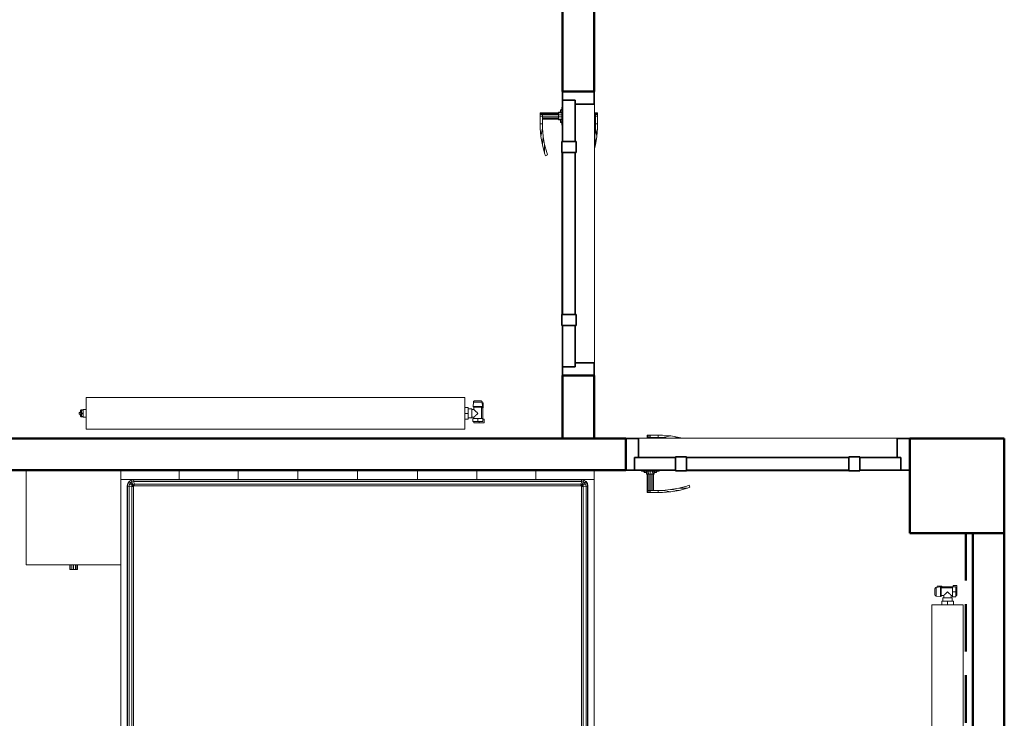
# Model space of a CAD drawing. Header units: millimetres. Extents: x 106 to 21007, y 2709 to 43947.
# Tile 4 of 31: x 10546 to 13667, y 37790 to 40003. Entities that reach past the tile are written whole.
import ezdxf

# ---------------------------------------------------------------- set-up
doc = ezdxf.new("R2010")
doc.units = ezdxf.units.MM
doc.linetypes.add('ADSK_Скрыто', pattern=[300, 150, -150])
doc.linetypes.add('ADSK_Штриховая_ш3 п1_5', pattern=[225, 150, -75])
for name, color, linetype, lineweight in [('A-AREA-____-OTLN', 32, 'ADSK_Штриховая_ш3 п1_5', 50), ('A-COLS-____-MCUT', 52, 'Continuous', 50), ('A-COLS-____-OTLN', 52, 'Continuous', 20), ('A-DETL-____-HDLN', 90, 'ADSK_Скрыто', 9), ('A-DOOR-____-MCUT', 31, 'Continuous', 35), ('A-DOOR-____-OTLN', 31, 'Continuous', 20), ('A-GENM-____-MCUT', 13, 'Continuous', 50), ('A-GENM-____-OTLN', 13, 'Continuous', 20), ('A-WALL-____-MCUT', 113, 'Continuous', 50), ('A-WALL-____-OTLN', 113, 'Continuous', 20), ('I-FURN-____-OTLN', 30, 'Continuous', 20), ('M-EQPM-____-OTLN', 50, 'Continuous', 20)]:
    doc.layers.add(name, color=color, linetype=linetype, lineweight=lineweight)

# ---------------------------------------------------------------- blocks, each defined once
blk = doc.blocks.new('Прямая форма - 83 new-610918-В_Этаж 04_Вентиляция')
at = {"layer": 'A-WALL-____-MCUT', "color": 53}
for p, q in [((400, 0), (100, 0)), ((100, 0), (100, -100)), ((400, -100), (400, 0)), ((1500, 0), (1300, 0)), ((1300, 0), (1300, -100)), ((1500, -100), (1500, 0)), ((100, -100), (400, -100)), ((1300, -100), (1500, -100))]:
    blk.add_line(p, q, dxfattribs=at)
blk = doc.blocks.new('Прямая форма - SW - 008-610919-В_Этаж 04_Вентиляция')
blk.add_blockref('Прямая форма - 83 new-610918-В_Этаж 04_Вентиляция', (0, 0))
blk = doc.blocks.new('Family - DOO - 006-610921-В_Этаж 04_Вентиляция')
at = {"layer": 'A-GENM-____-MCUT', "lineweight": 9}
for p, q in [((450, 1), (-450, 1)), ((-450, 1), (-450, -101)), ((450, -101), (450, 1)), ((-450, -101), (450, -101))]:
    blk.add_line(p, q, dxfattribs=at)
blk = doc.blocks.new('Прямая форма - 83 new-610951-В_Этаж 04_Вентиляция')
at = {"layer": 'A-WALL-____-MCUT', "color": 53}
for p, q in [((2900, 100), (951.1, 100)), ((951.1, 100), (951.1, 0)), ((2900, 0), (2900, 100)), ((951.1, 0), (2900, 0))]:
    blk.add_line(p, q, dxfattribs=at)
blk = doc.blocks.new('Прямая форма - SW - 010-610952-В_Этаж 04_Вентиляция')
blk.add_blockref('Прямая форма - 83 new-610951-В_Этаж 04_Вентиляция', (0, 0))
blk = doc.blocks.new('Прямая форма - 83 new-611359-В_Этаж 04_Вентиляция')
at = {"layer": 'A-WALL-____-MCUT', "color": 53}
for p, q in [((3300, 100), (1200, 100)), ((1200, 100), (1200, 0)), ((3300, 0), (3300, 100)), ((1200, 0), (3300, 0))]:
    blk.add_line(p, q, dxfattribs=at)
blk = doc.blocks.new('Прямая форма - SW - 011-611360-В_Этаж 04_Вентиляция')
blk.add_blockref('Прямая форма - 83 new-611359-В_Этаж 04_Вентиляция', (0, 0))
blk = doc.blocks.new('Family - DOO - 008-611362-В_Этаж 04_Вентиляция')
at = {"layer": 'A-GENM-____-MCUT', "lineweight": 9}
for p, q in [((450, 101), (-450, 101)), ((-450, 101), (-450, -1)), ((450, -1), (450, 101)), ((-450, -1), (450, -1))]:
    blk.add_line(p, q, dxfattribs=at)
blk = doc.blocks.new('Прямая форма - 83 new-611811-В_Этаж 04_Вентиляция')
at = {"layer": 'I-FURN-____-OTLN', "color": 9}
for p, q in [((-1050, -300), (-1050, 0)), ((-565.4, 0), (-565.4, -30)), ((-565.4, 0), (-565.4, -30)), ((-378.3, 0), (-378.3, -30)), ((-378.3, 0), (-378.3, -30)), ((-189.6, 0), (-189.6, -30)), ((-189.6, 0), (-189.6, -30)), ((0, 0), (0, -30)), ((0, 0), (0, -30)), ((189.6, 0), (189.6, -30)), ((189.6, 0), (189.6, -30)), ((378.3, 0), (378.3, -30)), ((378.3, 0), (378.3, -30)), ((565.4, 0), (565.4, -30)), ((565.4, 0), (565.4, -30)), ((750, 0), (750, -30)), ((750, 0), (750, -30)), ((-750, -300), (-750, 0)), ((-565.4, -30), (-750, -30)), ((-750, -30), (-565.4, -30)), ((-717.7, -31.5), (-710, -30)), ((-717.4, -32.2), (-709.9, -30.7)), ((-709.9, -30.7), (-710, -30)), ((-709.9, -30.7), (709.9, -30.7)), ((-709.4, -35.9), (-709.9, -30.7)), ((-378.3, -30), (-565.4, -30)), ((-565.4, -30), (-378.3, -30)), ((-189.6, -30), (-378.3, -30)), ((-378.3, -30), (-189.6, -30)), ((0, -30), (-189.6, -30)), ((-189.6, -30), (0, -30)), ((189.6, -30), (0, -30)), ((0, -30), (189.6, -30)), ((378.3, -30), (189.6, -30)), ((189.6, -30), (378.3, -30)), ((378.3, -30), (565.4, -30)), ((378.3, -30), (565.4, -30)), ((565.4, -30), (750, -30)), ((565.4, -30), (750, -30)), ((709.4, -35.9), (709.9, -30.7)), ((709.9, -30.7), (710, -30)), ((709.9, -30.7), (717.4, -32.2)), ((710, -30), (717.7, -31.5)), ((750, -30), (750, -1970)), ((-730, -50), (-728.5, -42.3)), ((-730, -1950), (-730, -50)), ((-729.3, -50.1), (-730, -50)), ((-729.3, -50.1), (-727.8, -42.6)), ((-729.3, -1949.9), (-729.3, -50.1)), ((-724.1, -50.6), (-729.3, -50.1)), ((-728.5, -42.3), (-724.1, -35.9)), ((-727.8, -42.6), (-728.5, -42.3)), ((-727.8, -42.6), (-723.7, -36.3)), ((-723, -44.6), (-727.8, -42.6)), ((-724.1, -35.9), (-717.7, -31.5)), ((-723.7, -36.3), (-724.1, -35.9)), ((-724.1, -50.6), (-723, -44.6)), ((-724.1, -1949.4), (-724.1, -50.6)), ((-715.2, -51.5), (-724.1, -50.6)), ((-723.7, -36.3), (-717.4, -32.2)), ((-719.9, -40.1), (-723.7, -36.3)), ((-723, -44.6), (-719.9, -40.1)), ((-714.5, -48.1), (-723, -44.6)), ((-719.9, -40.1), (-715.4, -37)), ((-713.5, -46.5), (-719.9, -40.1)), ((-717.4, -32.2), (-717.7, -31.5)), ((-715.4, -37), (-717.4, -32.2)), ((-715.4, -37), (-709.4, -35.9)), ((-711.9, -45.5), (-715.4, -37)), ((-715.2, -51.5), (-714.5, -48.1)), ((-715.2, -1948.5), (-715.2, -51.5)), ((-710, -52), (-715.2, -51.5)), ((-714.5, -48.1), (-713.5, -46.5)), ((-710, -50), (-714.5, -48.1)), ((-713.5, -46.5), (-711.9, -45.5)), ((-710, -50), (-713.5, -46.5)), ((-711.9, -45.5), (-708.5, -44.8)), ((-710, -50), (-711.9, -45.5)), ((-709.7, -50.3), (-710, -50)), ((-710, -52), (-709.7, -50.3)), ((-710, -1948), (-710, -52)), ((-709.7, -50.3), (-708, -50)), ((-709.4, -35.9), (709.4, -35.9)), ((-708.5, -44.8), (-709.4, -35.9)), ((-708.5, -44.8), (708.5, -44.8)), ((-708, -50), (-708.5, -44.8)), ((-708, -50), (708, -50)), ((708, -50), (708.5, -44.8)), ((708, -50), (709.7, -50.3)), ((708.5, -44.8), (709.4, -35.9)), ((708.5, -44.8), (711.9, -45.5)), ((709.4, -35.9), (715.4, -37)), ((709.7, -50.3), (710, -50)), ((709.7, -50.3), (710, -52)), ((710, -50), (711.9, -45.5)), ((710, -50), (713.5, -46.5)), ((710, -50), (714.5, -48.1)), ((710, -52), (715.2, -51.5)), ((710, -52), (710, -1948)), ((711.9, -45.5), (715.4, -37)), ((711.9, -45.5), (713.5, -46.5)), ((713.5, -46.5), (719.9, -40.1)), ((713.5, -46.5), (714.5, -48.1)), ((714.5, -48.1), (723, -44.6)), ((714.5, -48.1), (715.2, -51.5)), ((715.2, -51.5), (724.1, -50.6)), ((715.2, -51.5), (715.2, -1948.5)), ((715.4, -37), (717.4, -32.2)), ((715.4, -37), (719.9, -40.1)), ((717.4, -32.2), (717.7, -31.5)), ((717.4, -32.2), (723.7, -36.3)), ((717.7, -31.5), (724.1, -35.9)), ((719.9, -40.1), (723.7, -36.3)), ((719.9, -40.1), (723, -44.6)), ((723, -44.6), (727.8, -42.6)), ((723, -44.6), (724.1, -50.6)), ((723.7, -36.3), (724.1, -35.9)), ((723.7, -36.3), (727.8, -42.6)), ((724.1, -35.9), (728.5, -42.3)), ((724.1, -50.6), (729.3, -50.1)), ((724.1, -50.6), (724.1, -1949.4)), ((727.8, -42.6), (728.5, -42.3)), ((727.8, -42.6), (729.3, -50.1)), ((728.5, -42.3), (730, -50)), ((729.3, -50.1), (730, -50)), ((729.3, -50.1), (729.3, -1949.9)), ((730, -50), (730, -1950)), ((-750, -300), (-1050, -300)), ((-912, -315), (-912, -300)), ((-910.4, -315), (-910.4, -300)), ((-906, -315), (-906, -300)), ((-900, -315), (-900, -300)), ((-894, -315), (-894, -300)), ((-889.6, -315), (-889.6, -300)), ((-888, -315), (-888, -300)), ((-750, -1970), (-750, -300)), ((-912, -315), (-910.4, -315)), ((-910.4, -315), (-906, -315)), ((-906, -315), (-900, -315)), ((-900, -315), (-894, -315)), ((-894, -315), (-889.6, -315)), ((-889.6, -315), (-888, -315)), ((-730, -1950), (-729.3, -1949.9)), ((-728.5, -1957.7), (-730, -1950)), ((-729.3, -1949.9), (-724.1, -1949.4)), ((-727.8, -1957.4), (-729.3, -1949.9)), ((-727.8, -1957.4), (-728.5, -1957.7)), ((-724.1, -1964.1), (-728.5, -1957.7)), ((-723, -1955.4), (-727.8, -1957.4)), ((-723.7, -1963.7), (-727.8, -1957.4)), ((-724.1, -1949.4), (-715.2, -1948.5)), ((-723, -1955.4), (-724.1, -1949.4)), ((-723.7, -1963.7), (-724.1, -1964.1)), ((-717.7, -1968.5), (-724.1, -1964.1)), ((-719.9, -1959.9), (-723.7, -1963.7)), ((-717.4, -1967.8), (-723.7, -1963.7)), ((-714.5, -1951.9), (-723, -1955.4)), ((-719.9, -1959.9), (-723, -1955.4)), ((-713.5, -1953.5), (-719.9, -1959.9)), ((-715.4, -1963), (-719.9, -1959.9)), ((-715.4, -1963), (-717.4, -1967.8)), ((-711.9, -1954.5), (-715.4, -1963)), ((-709.4, -1964.1), (-715.4, -1963)), ((-715.2, -1948.5), (-710, -1948)), ((-714.5, -1951.9), (-715.2, -1948.5)), ((-710, -1950), (-714.5, -1951.9)), ((-713.5, -1953.5), (-714.5, -1951.9)), ((-710, -1950), (-713.5, -1953.5)), ((-711.9, -1954.5), (-713.5, -1953.5)), ((-710, -1950), (-711.9, -1954.5)), ((-708.5, -1955.2), (-711.9, -1954.5)), ((-709.7, -1949.7), (-710, -1948)), ((-709.7, -1949.7), (-710, -1950)), ((-709.4, -1964.1), (-709.9, -1969.3)), ((-708, -1950), (-709.7, -1949.7)), ((-708.5, -1955.2), (-709.4, -1964.1)), ((709.4, -1964.1), (-709.4, -1964.1)), ((-708, -1950), (-708.5, -1955.2)), ((708.5, -1955.2), (-708.5, -1955.2)), ((708, -1950), (-708, -1950)), ((709.7, -1949.7), (708, -1950)), ((708, -1950), (708.5, -1955.2)), ((711.9, -1954.5), (708.5, -1955.2)), ((708.5, -1955.2), (709.4, -1964.1)), ((715.4, -1963), (709.4, -1964.1)), ((709.4, -1964.1), (709.9, -1969.3)), ((710, -1948), (709.7, -1949.7)), ((709.7, -1949.7), (710, -1950)), ((710, -1948), (715.2, -1948.5)), ((710, -1950), (714.5, -1951.9)), ((710, -1950), (713.5, -1953.5)), ((710, -1950), (711.9, -1954.5)), ((713.5, -1953.5), (711.9, -1954.5)), ((711.9, -1954.5), (715.4, -1963)), ((714.5, -1951.9), (713.5, -1953.5)), ((713.5, -1953.5), (719.9, -1959.9)), ((715.2, -1948.5), (714.5, -1951.9)), ((714.5, -1951.9), (723, -1955.4)), ((715.2, -1948.5), (724.1, -1949.4)), ((719.9, -1959.9), (715.4, -1963)), ((715.4, -1963), (717.4, -1967.8)), ((723.7, -1963.7), (717.4, -1967.8)), ((724.1, -1964.1), (717.7, -1968.5)), ((723, -1955.4), (719.9, -1959.9)), ((719.9, -1959.9), (723.7, -1963.7)), ((724.1, -1949.4), (723, -1955.4)), ((723, -1955.4), (727.8, -1957.4)), ((727.8, -1957.4), (723.7, -1963.7)), ((723.7, -1963.7), (724.1, -1964.1)), ((724.1, -1949.4), (729.3, -1949.9)), ((728.5, -1957.7), (724.1, -1964.1)), ((729.3, -1949.9), (727.8, -1957.4)), ((727.8, -1957.4), (728.5, -1957.7)), ((730, -1950), (728.5, -1957.7)), ((729.3, -1949.9), (730, -1950)), ((-750, -1970), (-565.4, -1970)), ((-750, -1970), (-750, -2000)), ((-750, -1970), (-750, -2000)), ((-750, -1970), (-565.4, -1970)), ((-717.4, -1967.8), (-717.7, -1968.5)), ((-710, -1970), (-717.7, -1968.5)), ((-709.9, -1969.3), (-717.4, -1967.8)), ((-709.9, -1969.3), (-710, -1970)), ((709.9, -1969.3), (-709.9, -1969.3)), ((-565.4, -1970), (-378.3, -1970)), ((-565.4, -1970), (-565.4, -2000)), ((-565.4, -1970), (-565.4, -2000)), ((-565.4, -1970), (-378.3, -1970)), ((-378.3, -1970), (-189.6, -1970)), ((-378.3, -1970), (-378.3, -2000)), ((-378.3, -1970), (-378.3, -2000)), ((-378.3, -1970), (-189.6, -1970)), ((-189.6, -1970), (0, -1970)), ((-189.6, -1970), (-189.6, -2000)), ((-189.6, -1970), (-189.6, -2000)), ((-189.6, -1970), (0, -1970)), ((0, -1970), (189.6, -1970)), ((0, -1970), (0, -2000)), ((0, -1970), (0, -2000)), ((0, -1970), (189.6, -1970)), ((189.6, -1970), (378.3, -1970)), ((189.6, -1970), (189.6, -2000)), ((189.6, -1970), (189.6, -2000)), ((189.6, -1970), (378.3, -1970)), ((378.3, -1970), (565.4, -1970)), ((378.3, -1970), (378.3, -2000)), ((378.3, -1970), (378.3, -2000)), ((378.3, -1970), (565.4, -1970)), ((565.4, -1970), (750, -1970)), ((565.4, -1970), (565.4, -2000)), ((565.4, -1970), (565.4, -2000)), ((565.4, -1970), (750, -1970)), ((717.4, -1967.8), (709.9, -1969.3)), ((709.9, -1969.3), (710, -1970)), ((717.7, -1968.5), (710, -1970)), ((717.4, -1967.8), (717.7, -1968.5)), ((750, -1970), (750, -2000)), ((750, -1970), (750, -2000)), ((-565.4, -2000), (-750, -2000)), ((-750, -2000), (-565.4, -2000)), ((-378.3, -2000), (-565.4, -2000)), ((-565.4, -2000), (-378.3, -2000)), ((-189.6, -2000), (-378.3, -2000)), ((-378.3, -2000), (-189.6, -2000)), ((0, -2000), (-189.6, -2000)), ((-189.6, -2000), (0, -2000)), ((189.6, -2000), (0, -2000)), ((0, -2000), (189.6, -2000)), ((378.3, -2000), (189.6, -2000)), ((189.6, -2000), (378.3, -2000)), ((378.3, -2000), (565.4, -2000)), ((378.3, -2000), (565.4, -2000)), ((565.4, -2000), (750, -2000)), ((565.4, -2000), (750, -2000))]:
    blk.add_line(p, q, dxfattribs=at)
blk = doc.blocks.new('Прямая форма - FU - 050-611812-В_Этаж 04_Вентиляция')
blk.add_blockref('Прямая форма - 83 new-611811-В_Этаж 04_Вентиляция', (0, 0))
blk = doc.blocks.new('Прямая форма - 83 new-608876-В_Этаж 04_Вентиляция')
at = {"layer": 'A-DOOR-____-MCUT', "color": 133}
for p, q in [((-422, 0), (-450, 0)), ((-450, 0), (-450, -100)), ((-422, -40), (-422, 0)), ((-292, 0), (-422, 0)), ((-422, 0), (-422, -40)), ((-257, 2.5), (-292, 2.5)), ((-292, 2.5), (-292, -42.5)), ((-292, -40), (-292, 0)), ((-257, -42.5), (-257, 2.5)), ((257, 0), (-257, 0)), ((-257, 0), (-257, -40)), ((292, 2.5), (257, 2.5)), ((257, 2.5), (257, -42.5)), ((257, -40), (257, 0)), ((292, -42.5), (292, 2.5)), ((422, 0), (292, 0)), ((292, 0), (292, -40)), ((450, 0), (422, 0)), ((422, 0), (422, -40)), ((422, -40), (422, 0)), ((450, -100), (450, 0)), ((-410, -40), (-422, -40)), ((-422, -40), (-292, -40)), ((-410, -100), (-410, -40)), ((-292, -42.5), (-257, -42.5)), ((-257, -40), (257, -40)), ((257, -42.5), (292, -42.5)), ((292, -40), (422, -40)), ((410, -40), (410, -100)), ((422, -40), (410, -40)), ((-450, -100), (-410, -100)), ((410, -100), (450, -100))]:
    blk.add_line(p, q, dxfattribs=at)
at = {"layer": 'A-DOOR-____-OTLN', "color": 9}
for p, q in [((254.6, 57.1), (280.5, 64)), ((280.5, 64), (306.9, 68.7)), ((280.5, 64), (307.8, 61.7)), ((333.6, 71), (306.9, 68.7)), ((306.9, 68.7), (333.9, 64)), ((307.8, 61.7), (333.9, 64)), ((347, 71), (333.6, 71)), ((333.9, 64), (347, 64)), ((347, 64), (347, 71)), ((347, 71), (372, 71)), ((347, 64), (347, 71)), ((372, 64), (347, 64)), ((362, 13), (362, 64)), ((363.3, 64), (363.3, 13)), ((367, 64), (367, 13)), ((372, 71), (377, 71)), ((372, 64), (372, 71)), ((372, 13), (372, 64)), ((377, 64), (372, 64)), ((377, 64), (372, 64)), ((377, 71), (380.7, 71)), ((377, 64), (377, 71)), ((377, 13), (377, 64)), ((377, 64), (380.7, 64)), ((380.7, 64), (377, 64)), ((380.7, 71), (382, 71)), ((380.7, 64), (380.7, 71)), ((380.7, 64), (382, 64)), ((380.7, 13), (380.7, 64)), ((382, 64), (380.7, 64)), ((382, 64), (382, 71)), ((382, 13), (382, 64)), ((246.5, 54.1), (254.6, 57.1)), ((248.8, 47.5), (246.5, 54.1)), ((256.7, 50.4), (248.8, 47.5)), ((254.6, 57.1), (282, 57.2)), ((282, 57.2), (256.7, 50.4)), ((307.8, 61.7), (282, 57.2)), ((-257, 2.5), (-253.6, 2.5)), ((-253.6, 2.5), (-250.3, 2.5)), ((-253.6, 1), (-253.6, 2.5)), ((-250.3, 2.5), (-247, 2.5)), ((-250.3, 1), (-250.3, 2.5)), ((-247, 2.5), (-243.9, 2.5)), ((-247, 1), (-247, 2.5)), ((-243.9, 2.5), (-240.9, 2.5)), ((-243.9, 1), (-243.9, 2.5)), ((-240.9, 2.5), (-238, 2.5)), ((-240.9, 1), (-240.9, 2.5)), ((-238, 2.5), (-235.3, 2.5)), ((-238, 1), (-238, 2.5)), ((-235.3, 2.5), (-232.7, 2.5)), ((-235.3, 1), (-235.3, 2.5)), ((-232.7, 2.5), (-230.3, 2.5)), ((-232.7, 1), (-232.7, 2.5)), ((-230.3, 2.5), (-227.9, 2.5)), ((-230.3, 1), (-230.3, 2.5)), ((-227.9, 2.5), (-225.8, 2.5)), ((-227.9, 1), (-227.9, 2.5)), ((-225.8, 2.5), (-223.8, 2.5)), ((-225.8, 1), (-225.8, 2.5)), ((-223.8, 2.5), (-222, 2.5)), ((-223.8, 1), (-223.8, 2.5)), ((-222, 2.5), (0, 2.5)), ((-222, 1), (-222, 2.5)), ((0, 2.5), (222, 2.5)), ((222, 2.5), (223.8, 2.5)), ((222, 1), (222, 2.5)), ((223.8, 2.5), (225.8, 2.5)), ((223.8, 1), (223.8, 2.5)), ((225.8, 2.5), (227.9, 2.5)), ((225.8, 1), (225.8, 2.5)), ((227.9, 2.5), (230.3, 2.5)), ((227.9, 1), (227.9, 2.5)), ((230.3, 2.5), (232.7, 2.5)), ((230.3, 1), (230.3, 2.5)), ((232.7, 2.5), (235.3, 2.5)), ((232.7, 1), (232.7, 2.5)), ((235.3, 2.5), (238, 2.5)), ((235.3, 1), (235.3, 2.5)), ((238, 2.5), (240.9, 2.5)), ((238, 1), (238, 2.5)), ((240.9, 2.5), (243.9, 2.5)), ((240.9, 1), (240.9, 2.5)), ((243.9, 2.5), (247, 2.5)), ((243.9, 1), (243.9, 2.5)), ((247, 2.5), (250.3, 2.5)), ((247, 1), (247, 2.5)), ((250.3, 2.5), (253.6, 2.5)), ((250.3, 1), (250.3, 2.5)), ((253.6, 2.5), (257, 2.5)), ((253.6, 1), (253.6, 2.5)), ((400.5, 3), (343.5, 3)), ((343.5, 3), (343.5, 1)), ((350, 3), (352, 7)), ((354.7, 7), (352, 7)), ((352.9, 3), (354.7, 7)), ((354.7, 7), (359.4, 7)), ((359, 3), (360, 13)), ((361.6, 13), (360, 13)), ((360.7, 3), (361.6, 13)), ((361.6, 13), (366, 13)), ((366, 13), (365.5, 3)), ((366, 13), (372, 13)), ((372, 13), (378, 13)), ((372, 13), (372, 3)), ((378, 13), (382.4, 13)), ((378, 13), (378.5, 3)), ((382.4, 13), (384, 13)), ((382.4, 13), (383.3, 3)), ((384, 13), (385, 3)), ((384.6, 7), (389.3, 7)), ((389.3, 7), (392, 7)), ((389.3, 7), (391.1, 3)), ((392, 7), (394, 3)), ((400.5, 1), (400.5, 3)), ((280.5, -104), (269.3, -101)), ((307.8, -101.7), (280.5, -104)), ((280.5, -104), (306.9, -108.7)), ((303.7, -101), (307.8, -101.7)), ((333.9, -104), (306.9, -108.7)), ((306.9, -108.7), (333.6, -111)), ((307.8, -101.7), (333.9, -104)), ((333.6, -111), (347, -111)), ((347, -104), (333.9, -104)), ((347, -111), (347, -104)), ((347, -104), (372, -104)), ((347, -111), (347, -104)), ((372, -111), (347, -111)), ((362, -104), (362, -101)), ((363.3, -101), (363.3, -104)), ((367, -101), (367, -104)), ((372, -104), (372, -101)), ((377, -104), (372, -104)), ((372, -104), (377, -104)), ((372, -111), (372, -104)), ((377, -111), (372, -111)), ((377, -104), (377, -101)), ((380.7, -104), (377, -104)), ((377, -104), (380.7, -104)), ((377, -111), (377, -104)), ((380.7, -111), (377, -111)), ((380.7, -104), (380.7, -101)), ((382, -104), (380.7, -104)), ((380.7, -104), (382, -104)), ((380.7, -111), (380.7, -104)), ((382, -111), (380.7, -111)), ((382, -104), (382, -101)), ((382, -111), (382, -104))]:
    blk.add_line(p, q, dxfattribs=at)
blk = doc.blocks.new('Прямая форма - DOO - 006-611829-В_Этаж 04_Вентиляция')
blk.add_blockref('Прямая форма - 83 new-608876-В_Этаж 04_Вентиляция', (450, 100))
blk = doc.blocks.new('Прямая форма - 83 new-611869-В_Этаж 04_Вентиляция')
at = {"layer": 'A-COLS-____-MCUT', "color": 53}
for p, q in [((150, 150), (-150, 150)), ((-150, 150), (-150, -150)), ((150, -150), (150, 150)), ((-150, -150), (150, -150))]:
    blk.add_line(p, q, dxfattribs=at)
blk = doc.blocks.new('Прямая форма - CRE - 002-611870-В_Этаж 04_Вентиляция')
blk.add_blockref('Прямая форма - 83 new-611869-В_Этаж 04_Вентиляция', (0, 0))
blk = doc.blocks.new('Прямая форма - DOO - 008-611890-В_Этаж 04_Вентиляция')
blk.add_blockref('Прямая форма - 83 new-608876-В_Этаж 04_Вентиляция', (450, 100))
blk = doc.blocks.new('83 new_ifc_RVT-1-В_Этаж 04_Вентиляция')
at = {"layer": 'A-COLS-____-OTLN', "color": 253, "lineweight": 9}
blk.add_blockref('Прямая форма - CRE - 002-611870-В_Этаж 04_Вентиляция', (24360.3, 38525.8), dxfattribs=at)
at = {"layer": 'A-DOOR-____-OTLN', "color": 253, "lineweight": 9}
for name, p, rotation in [('Прямая форма - DOO - 006-611829-В_Этаж 04_Вентиляция', (23210.3, 38875.8), 90), ('Прямая форма - DOO - 008-611890-В_Этаж 04_Вентиляция', (24210.3, 38675.8), 180)]:
    blk.add_blockref(name, p, dxfattribs=dict(at, rotation=rotation))
at = {"layer": 'A-GENM-____-OTLN', "color": 253, "lineweight": 9}
for name, p, rotation in [('Family - DOO - 006-610921-В_Этаж 04_Вентиляция', (23210.3, 39325.8), 270), ('Family - DOO - 008-611362-В_Этаж 04_Вентиляция', (23760.3, 38675.8), 180)]:
    blk.add_blockref(name, p, dxfattribs=dict(at, rotation=rotation))
at = {"layer": 'A-WALL-____-OTLN', "color": 253, "lineweight": 9}
for name, p, rotation in [('Прямая форма - SW - 008-610919-В_Этаж 04_Вентиляция', (23210.3, 40175.8), 270), ('Прямая форма - SW - 011-611360-В_Этаж 04_Вентиляция', (24510.3, 38675.8), 180), ('Прямая форма - SW - 010-610952-В_Этаж 04_Вентиляция', (24510.3, 35475.8), 90.00000085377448)]:
    blk.add_blockref(name, p, dxfattribs=dict(at, rotation=rotation))
at = {"layer": 'I-FURN-____-OTLN', "color": 253, "lineweight": 9}
blk.add_blockref('Прямая форма - FU - 050-611812-В_Этаж 04_Вентиляция', (22460.3, 38575.8), dxfattribs=at)
blk = doc.blocks.new('ADSK_Радиатор универсальный_Боковое подключение_Клапаны - Радиатор 600х1200-V4-В_Этаж 04_Вентиляция')
at = {"layer": 'A-DETL-____-HDLN', "flags": 128}
for points in [[(-654, 0), (-654, 0), (-654, 0), (-653.9, 0), (-653.8, 0)], [(-653.8, 0), (-653.9, 0), (-653.9, 0), (-654, 0), (-654, 0), (-654, 0)], [(-649.8, -20), (-649.9, -20), (-649.9, -20), (-650, -20), (-650, -20), (-650, -20), (-650, -20)], [(-650, -20), (-650, -20), (-650, -20), (-649.9, -20), (-649.9, -20), (-649.8, -20), (-649.7, -20)], [(-632, -20), (-632, -20), (-632, -20), (-632.1, -20), (-632.1, -20), (-632.2, -20), (-632.3, -20)], [(-632.3, -20), (-632.2, -20), (-632.1, -20), (-632.1, -20), (-632, -20), (-632, -20), (-632, -20), (-632, -20)], [(-628, 0), (-628, 0), (-628, 0), (-628.1, 0), (-628.2, 0), (-628.3, 0)], [(-628.2, 0), (-628.1, 0), (-628.1, 0), (-628, 0), (-628, 0), (-628, 0)]]:
    blk.add_lwpolyline(points, dxfattribs=at)
at = {"layer": 'M-EQPM-____-OTLN'}
for p, q in [((600, 70), (-600, 70)), ((-600, 70), (-600, -30)), ((-600, 70), (600, 70)), ((-600, -30), (-600, 70)), ((600, -30), (600, 70)), ((600, 70), (600, -30)), ((-661, 50), (-645, 50)), ((-661, 38), (-661, 50)), ((-657, 38), (-661, 38)), ((-657, 46), (-641, 46)), ((-657, 36), (-657, 46)), ((-657, 36), (-657, 2)), ((-641, 36), (-657, 36)), ((-653, 36), (-653, 0)), ((-645, 50), (-629, 50)), ((-645, 50), (-645, 46)), ((-641, 46), (-625, 46)), ((-641, 46), (-641, 36)), ((-625, 36), (-641, 36)), ((-629, 46), (-629, 50)), ((-629, 32), (-629, 36)), ((-622, 32), (-629, 32)), ((-625, 36), (-625, 46)), ((-611, 34.5), (-622, 34.5)), ((-622, 34.5), (-622, 5.5)), ((-611, 20), (-611, 38.5)), ((-600, 38.5), (-611, 38.5)), ((610, 32), (600, 32)), ((610, 30.9), (610, 32)), ((-658.5, 2), (-658.5, -13)), ((-653, 2), (-658.5, 2)), ((-653, 0), (-629, 0)), ((-629, 0), (-629, 8)), ((-629, 8), (-622, 8)), ((-622, 5.5), (-611, 5.5)), ((-611, 1.5), (-611, 20)), ((-600, 20), (-611, 20)), ((-600, 1.5), (-611, 1.5)), ((600, 8), (610, 8)), ((610, 30.8), (610, 29.9)), ((610, 30.8), (615, 30.8)), ((615, 29.9), (610, 29.9)), ((610, 21.1), (610, 29.8)), ((610, 20.9), (610, 19.1)), ((610, 20.9), (615, 20.9)), ((615, 19.1), (610, 19.1)), ((610, 10.2), (610, 18.9)), ((610, 10.1), (610, 9.2)), ((610, 10.1), (615, 10.1)), ((615, 9.2), (610, 9.2)), ((610, 8), (610, 9.1)), ((617, 30.8), (615, 30.8)), ((615, 29.9), (615, 30.8)), ((615, 29.9), (615, 20.9)), ((615, 19.1), (615, 20.9)), ((615, 19.1), (615, 10.1)), ((615, 9.2), (615, 10.1)), ((615, 9.2), (617, 9.2)), ((617, 30.5), (617, 30.8)), ((617, 9.2), (617, 30.8)), ((617, 22.5), (622, 22.5)), ((617, 17.5), (622, 17.5)), ((617, 9.2), (617, 9.5)), ((622, 17.5), (622, 22.5)), ((-658.5, -13), (-655.2, -13)), ((-656, -2.3), (-654.9, -15.8)), ((-656, -2.3), (-626, -2.3)), ((-654.9, -15.8), (-627.1, -15.8)), ((-627.1, -15.8), (-626, -2.3)), ((-600, -30), (600, -30)), ((600, -30), (-600, -30))]:
    blk.add_line(p, q, dxfattribs=at)
at = {"layer": 'M-EQPM-____-OTLN', "flags": 128}
for points in [[(615, 30.8), (615.5, 30.7), (616, 30.6)], [(615, 9.2), (615.5, 9.3), (616, 9.4)], [(617, 29.9), (617.8, 29), (618.6, 27.5), (619.6, 24.3), (619.8, 22.5)], [(617, 10.1), (617.8, 11), (618.6, 12.5), (619.6, 15.7), (619.8, 17.5)], [(-656, -2.3), (-656, -2.3), (-656, -2.2), (-656, -2.1), (-656, -2), (-656, -1.9), (-656, -1.9), (-656, -1.8), (-656, -1.7), (-656, -1.6), (-655.9, -1.5), (-655.9, -1.5), (-655.9, -1.4), (-655.9, -1.3), (-655.9, -1.2), (-655.8, -1.2), (-655.8, -1.1), (-655.7, -1), (-655.7, -1), (-655.7, -0.9), (-655.6, -0.8), (-655.6, -0.8), (-655.5, -0.7), (-655.5, -0.6), (-655.4, -0.6), (-655.4, -0.5), (-655.3, -0.5), (-655.2, -0.4), (-655.2, -0.4), (-655.1, -0.3), (-655, -0.3), (-655, -0.2), (-654.9, -0.2), (-654.8, -0.2), (-654.7, -0.1), (-654.7, -0.1), (-654.6, -0.1), (-654.5, -0.1), (-654.4, 0), (-654.4, 0), (-654.3, 0), (-654.2, 0), (-654.1, 0), (-654, 0), (-654, 0)], [(-650, -20), (-650.2, -20), (-650.4, -20), (-650.6, -20), (-650.8, -19.9), (-651, -19.9), (-651.2, -19.9), (-651.4, -19.8), (-651.6, -19.7), (-651.8, -19.7), (-651.9, -19.6), (-652.1, -19.5), (-652.3, -19.4), (-652.5, -19.3), (-652.7, -19.2), (-652.8, -19.1), (-653, -19), (-653.1, -18.9), (-653.3, -18.8), (-653.4, -18.6), (-653.6, -18.5), (-653.7, -18.3), (-653.9, -18.2), (-654, -18), (-654.1, -17.9), (-654.2, -17.7), (-654.3, -17.5), (-654.4, -17.4), (-654.5, -17.2), (-654.6, -17), (-654.7, -16.8), (-654.7, -16.6), (-654.8, -16.4), (-654.8, -16.2), (-654.9, -16), (-654.9, -15.8)], [(-654, 0), (-654, 0), (-654, 0), (-653.9, 0), (-653.8, 0), (-653.7, 0), (-653.6, 0), (-653.5, 0), (-653.3, 0), (-653.2, 0), (-653, 0), (-652.8, 0), (-652.5, 0), (-652.3, 0), (-652, 0), (-651.7, 0)], [(-628, 0), (-628, 0), (-628, 0), (-628.1, 0), (-628.2, 0), (-628.3, 0), (-628.4, 0), (-628.5, 0), (-628.7, 0), (-628.8, 0), (-629, 0), (-629.2, 0), (-629.5, 0), (-629.7, 0), (-630, 0), (-630.3, 0), (-630.6, 0), (-630.9, 0), (-631.2, 0), (-631.6, 0), (-631.9, 0), (-632.3, 0), (-632.7, 0), (-633.1, 0), (-633.5, 0), (-634, 0), (-634.4, 0), (-634.9, 0), (-635.3, 0), (-635.8, 0), (-636.3, 0), (-636.8, 0), (-637.3, 0), (-637.8, 0), (-638.3, 0), (-638.8, 0), (-639.3, 0), (-639.8, 0), (-640.3, 0), (-640.9, 0), (-641.4, 0), (-641.9, 0), (-642.4, 0), (-642.9, 0), (-643.4, 0), (-644, 0), (-644.5, 0), (-645, 0), (-645.4, 0), (-645.9, 0), (-646.4, 0), (-646.9, 0), (-647.3, 0), (-647.8, 0), (-648.2, 0), (-648.7, 0), (-649.1, 0), (-649.5, 0), (-649.9, 0), (-650.2, 0), (-650.6, 0), (-650.9, 0), (-651.3, 0), (-651.6, 0), (-651.9, 0), (-652.1, 0), (-652.4, 0), (-652.6, 0), (-652.9, 0), (-653.1, 0), (-653.2, 0), (-653.4, 0), (-653.6, 0), (-653.7, 0), (-653.8, 0), (-653.9, 0), (-653.9, 0), (-654, 0), (-654, 0), (-654, 0)], [(-646.3, -20), (-646.6, -20), (-646.9, -20), (-647.1, -20), (-647.4, -20), (-647.6, -20), (-647.9, -20), (-648.1, -20), (-648.3, -20), (-648.5, -20), (-648.7, -20), (-648.9, -20), (-649.1, -20), (-649.2, -20), (-649.4, -20), (-649.5, -20), (-649.6, -20), (-649.7, -20), (-649.8, -20), (-649.9, -20), (-649.9, -20), (-650, -20), (-650, -20), (-650, -20), (-650, -20)], [(-650, -20), (-650, -20), (-650, -20), (-649.9, -20), (-649.9, -20), (-649.8, -20), (-649.7, -20), (-649.6, -20), (-649.5, -20), (-649.4, -20), (-649.3, -20), (-649.1, -20), (-649, -20), (-648.8, -20), (-648.6, -20), (-648.4, -20), (-648.2, -20), (-648, -20), (-647.8, -20), (-647.5, -20), (-647.3, -20), (-647, -20), (-646.7, -20), (-646.5, -20), (-646.2, -20), (-645.9, -20), (-645.6, -20), (-645.2, -20), (-644.9, -20), (-644.6, -20), (-644.3, -20), (-643.9, -20), (-643.6, -20), (-643.2, -20), (-642.9, -20), (-642.5, -20), (-642.2, -20), (-641.8, -20), (-641.5, -20), (-641.1, -20), (-640.7, -20), (-640.4, -20), (-640, -20), (-639.7, -20), (-639.3, -20), (-639, -20), (-638.6, -20), (-638.3, -20), (-637.9, -20), (-637.6, -20), (-637.3, -20), (-636.9, -20), (-636.6, -20), (-636.3, -20), (-636, -20), (-635.7, -20), (-635.4, -20), (-635.1, -20), (-634.9, -20), (-634.6, -20), (-634.4, -20), (-634.1, -20), (-633.9, -20), (-633.7, -20), (-633.5, -20), (-633.3, -20), (-633.1, -20), (-632.9, -20), (-632.8, -20), (-632.6, -20), (-632.5, -20), (-632.4, -20), (-632.3, -20), (-632.2, -20), (-632.1, -20), (-632.1, -20), (-632, -20), (-632, -20), (-632, -20), (-632, -20)], [(-632, -20), (-632, -20), (-632, -20), (-632.1, -20), (-632.1, -20), (-632.2, -20), (-632.3, -20), (-632.4, -20), (-632.5, -20), (-632.6, -20), (-632.7, -20), (-632.9, -20), (-633, -20), (-633.2, -20), (-633.4, -20), (-633.6, -20), (-633.8, -20), (-634, -20), (-634.2, -20), (-634.5, -20), (-634.7, -20), (-635, -20), (-635.3, -20), (-635.5, -20), (-635.8, -20)], [(-627.1, -15.8), (-627.1, -16), (-627.2, -16.2), (-627.2, -16.4), (-627.3, -16.6), (-627.3, -16.8), (-627.4, -17), (-627.5, -17.2), (-627.6, -17.4), (-627.7, -17.5), (-627.8, -17.7), (-627.9, -17.9), (-628, -18), (-628.1, -18.2), (-628.3, -18.3), (-628.4, -18.5), (-628.6, -18.6), (-628.7, -18.8), (-628.9, -18.9), (-629, -19), (-629.2, -19.1), (-629.3, -19.2), (-629.5, -19.3), (-629.7, -19.4), (-629.9, -19.5), (-630.1, -19.6), (-630.2, -19.7), (-630.4, -19.7), (-630.6, -19.8), (-630.8, -19.9), (-631, -19.9), (-631.2, -19.9), (-631.4, -20), (-631.6, -20), (-631.8, -20), (-632, -20)], [(-630.4, 0), (-630.1, 0), (-629.9, 0), (-629.6, 0), (-629.4, 0), (-629.1, 0), (-628.9, 0), (-628.8, 0), (-628.6, 0), (-628.4, 0), (-628.3, 0), (-628.2, 0), (-628.1, 0), (-628.1, 0), (-628, 0), (-628, 0), (-628, 0)], [(-628, 0), (-627.9, 0), (-627.8, 0), (-627.8, 0), (-627.7, 0), (-627.6, 0), (-627.5, -0.1), (-627.4, -0.1), (-627.4, -0.1), (-627.3, -0.1), (-627.2, -0.2), (-627.1, -0.2), (-627.1, -0.2), (-627, -0.3), (-626.9, -0.3), (-626.9, -0.3), (-626.8, -0.4), (-626.7, -0.4), (-626.7, -0.5), (-626.6, -0.6), (-626.6, -0.6), (-626.5, -0.7), (-626.5, -0.7), (-626.4, -0.8), (-626.4, -0.9), (-626.3, -0.9), (-626.3, -1), (-626.2, -1.1), (-626.2, -1.1), (-626.2, -1.2), (-626.1, -1.3), (-626.1, -1.4), (-626.1, -1.4), (-626.1, -1.5), (-626, -1.6), (-626, -1.7), (-626, -1.7), (-626, -1.8), (-626, -1.9), (-626, -2), (-626, -2.1), (-626, -2.1), (-626, -2.2), (-626, -2.3), (-626, -2.3)]]:
    blk.add_lwpolyline(points, dxfattribs=at)
at = {"layer": 'M-EQPM-____-OTLN'}
for points, knots in [([(-641, 20), (-640.2, 20.8), (-638.7, 22.3), (-636.8, 24.2), (-635.5, 25.5), (-634.8, 26.2), (-634.3, 26.7), (-633.8, 27.2), (-633.3, 27.7), (-632.8, 28.2), (-632.3, 28.7), (-631.8, 29.2), (-631.4, 29.6), (-631, 30), (-630.6, 30.4), (-630.3, 30.7), (-629.9, 31.1), (-629.7, 31.3), (-629.4, 31.6), (-629.2, 31.8), (-629.1, 31.9), (-629, 32), (-629, 32)], [0, 0, 0, 0, 0.142857, 0.285714, 0.357143, 0.392857, 0.428571, 0.464286, 0.5, 0.535714, 0.571429, 0.607143, 0.642857, 0.678571, 0.714286, 0.75, 0.785714, 0.821429, 0.857143, 0.892857, 0.928571, 1, 1, 1, 1]), ([(-629, 8), (-629, 8), (-629.1, 8.1), (-629.2, 8.2), (-629.4, 8.4), (-629.7, 8.7), (-629.9, 8.9), (-630.3, 9.3), (-630.6, 9.6), (-631, 10), (-631.4, 10.4), (-631.8, 10.8), (-632.3, 11.3), (-632.8, 11.8), (-633.4, 12.4), (-634.1, 13.1), (-634.8, 13.8), (-635.5, 14.5), (-636.8, 15.8), (-638.7, 17.7), (-640.2, 19.2), (-641, 20)], [0, 0, 0, 0, 0.071429, 0.107143, 0.142857, 0.178571, 0.214286, 0.25, 0.285714, 0.321429, 0.357143, 0.392857, 0.428571, 0.464286, 0.5, 0.571429, 0.607143, 0.642857, 0.714286, 0.857143, 1, 1, 1, 1])]:
    blk.add_open_spline(points, degree=3, knots=knots, dxfattribs=at)

msp = doc.modelspace()

# ---------------------------------------------------------------- linework, layer by layer
at = {"layer": 'A-AREA-____-OTLN'}
msp.add_line((13545, 38375.8), (13545, 36426.9), dxfattribs=at)

# ---------------------------------------------------------------- block references
at = {"lineweight": 9}
msp.add_blockref('83 new_ifc_RVT-1-В_Этаж 04_Вентиляция', (-10843.3, 0), dxfattribs=at)
at = {"layer": 'A-DETL-____-HDLN'}
for p, rotation in [((11357, 38775.8), 180), ((13467, 37549.7), 269.9999999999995)]:
    msp.add_blockref('ADSK_Радиатор универсальный_Боковое подключение_Клапаны - Радиатор 600х1200-V4-В_Этаж 04_Вентиляция', p, dxfattribs=dict(at, rotation=rotation))

doc.saveas('drawing.dxf')
